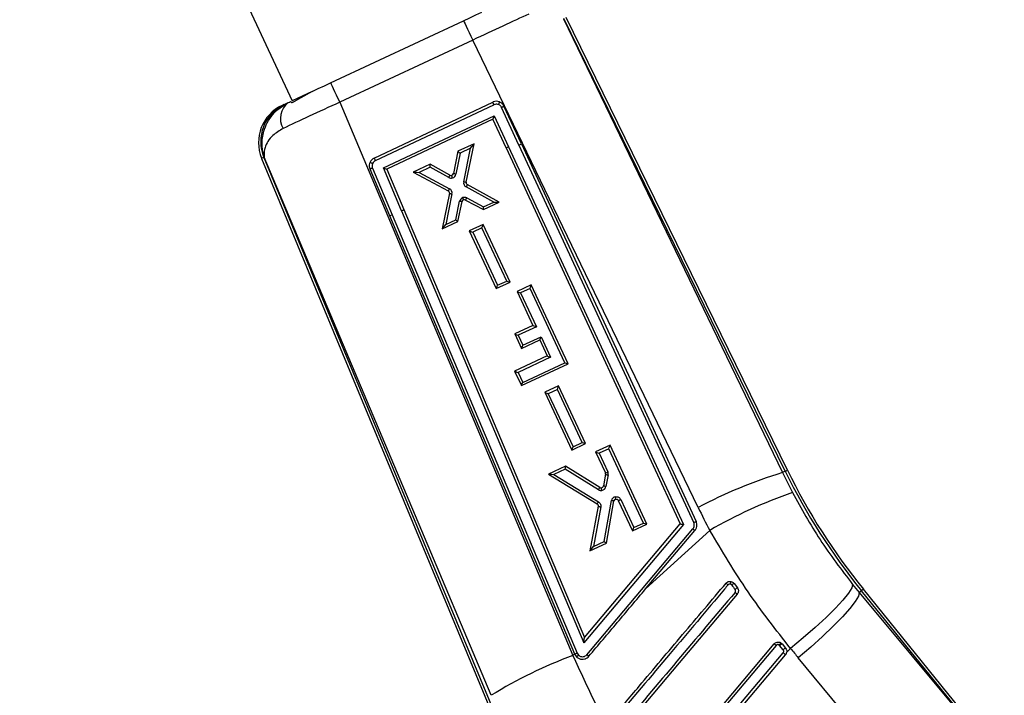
# Model space of a CAD drawing. Extents: x 39 to 778, y 26 to 580.
# Tile 22 of 41: x 98 to 170, y 407 to 456. Entities that reach past the tile are written whole.
import ezdxf

# ---------------------------------------------------------------- set-up
doc = ezdxf.new("R2010")
doc.units = 0
doc.header["$LTSCALE"] = 2
doc.layers.get('0').update_dxf_attribs({"linetype": 'CONTINUOUS'})
doc.styles.add('SLDTEXTSTYLE0', font='TXT', dxfattribs={"width": 0.75})
doc.dimstyles.new('SLDDIMSTYLE5', dxfattribs={"dimtxt": 7, "dimasz": 6.604, "dimexe": 0, "dimexo": 0.0625, "dimgap": 1.75, "dimtad": 1, "dimdec": 4, "dimlfac": 3, "dimzin": 12, "dimtxsty": 'SLDTEXTSTYLE0', "dimsah": 1, "dimcen": 0.09, "dimazin": 3, "dimtfac": 1, "dimtofl": 0, "dimtmove": 0, "dimatfit": 3, "dimtolj": 1, "dimtzin": 12})

# ---------------------------------------------------------------- blocks, each defined once
blk = doc.blocks.new('_D_10')
at = {"color": 179, "linetype": 'CONTINUOUS'}
blk.add_line((43.903, 469.161), (43.903, 529.124), dxfattribs=at)
blk.add_arc((43.903, 481.278), 45.846, 30, 90, dxfattribs=at)
for points in [[(43.903, 527.124), (50.418, 525.639), (50.563, 527.666)], [(83.607, 504.201), (80.746, 510.239), (79.064, 509.1)]]:
    blk.add_solid(points, dxfattribs=at)
at = {"color": 179, "linetype": 'CONTINUOUS', "insert": (61.469, 534.191, 0.067), "char_height": 7, "attachment_point": 1, "rotation": 331.42482, "style": 'SLDTEXTSTYLE0'}
blk.add_mtext('60°', dxfattribs=at)

msp = doc.modelspace()

# ---------------------------------------------------------------- linework, layer by layer
at = {"color": 7, "linetype": 'CONTINUOUS'}
for p, q in [((114.338183, 457.412939), (117.642848, 450.34016)), ((137.441078, 456.336887), (153.418912, 423.192441)), ((153.628254, 423.29474), (137.47381, 456.35218)), ((153.787795, 423.372709), (137.634634, 456.427545)), ((120.458006, 451.655506), (130.165258, 456.191094)), ((130.827704, 454.773303), (121.120452, 450.237712)), ((147.279693, 420.645259), (130.827704, 454.773303)), ((119.120919, 451.03077), (117.642848, 450.34016)), ((119.120919, 451.03077), (117.903137, 450.350301)), ((117.077424, 450.075973), (117.368672, 450.212053)), ((117.588633, 450.235475), (117.542524, 450.293284)), ((121.120452, 450.237712), (138.139232, 409.850535)), ((123.631067, 446.162447), (132.287706, 450.245657)), ((123.721951, 445.970683), (132.377515, 450.053386)), ((134.199613, 447.111489), (132.932483, 449.851973)), ((134.375978, 447.206488), (133.108699, 449.947299)), ((124.309951, 445.437085), (132.401222, 449.253612)), ((132.401222, 449.253612), (133.44856, 446.988474)), ((132.299099, 448.997812), (124.563574, 445.349083)), ((133.261858, 446.915595), (132.299099, 448.997812)), ((130.924159, 447.209774), (129.740207, 446.656847)), ((130.670968, 446.872933), (129.909559, 446.517339)), ((130.166966, 444.431654), (130.670968, 446.872933)), ((130.345025, 444.404578), (130.924159, 447.209774)), ((133.26186, 446.915596), (145.965398, 419.452911)), ((133.448561, 446.988474), (146.205534, 419.410319)), ((134.199614, 447.11149), (146.955914, 419.534938)), ((134.37598, 447.206488), (147.132252, 419.629995)), ((115.620359, 446.22775), (115.587134, 446.212228)), ((115.587134, 446.212228), (133.252634, 403.655852)), ((132.177699, 406.935611), (115.620359, 446.22775)), ((129.740207, 446.656847), (129.415099, 445.031346)), ((129.909559, 446.517339), (129.602679, 444.982987)), ((115.425903, 446.137444), (133.088622, 403.587769)), ((123.515724, 445.433325), (124.952648, 442.024165)), ((125.628406, 442.308996), (124.309951, 445.437085)), ((127.717449, 445.712183), (126.490676, 445.13926)), ((127.715408, 445.492634), (126.911664, 445.117271)), ((129.082013, 444.7416), (127.715408, 445.492634)), ((129.166522, 444.915827), (127.717449, 445.712183)), ((123.326206, 445.366818), (124.763185, 441.957544)), ((124.563574, 445.349083), (125.807537, 442.397737)), ((126.490676, 445.13926), (129.041005, 443.769255)), ((126.911664, 445.117271), (129.134386, 443.923253)), ((132.358043, 442.941473), (130.344226, 444.048085)), ((132.765426, 442.938282), (130.429272, 444.222019)), ((129.126736, 443.587215), (128.608648, 440.997053)), ((129.314605, 443.540306), (128.868906, 441.312034)), ((129.126728, 443.587169), (129.126737, 443.587215)), ((129.590898, 441.649205), (129.873428, 443.009758)), ((129.749818, 441.52998), (130.050966, 442.980166)), ((130.29757, 443.094456), (131.602803, 442.395331)), ((130.389779, 443.249083), (131.613348, 442.593697)), ((131.602803, 442.395331), (132.765426, 442.938282)), ((131.613348, 442.593697), (132.358043, 442.941473)), ((124.763184, 441.957545), (138.257005, 409.958236)), ((124.95265, 442.024166), (138.452566, 410.010407)), ((125.628408, 442.308996), (138.926981, 410.772501)), ((125.807538, 442.397738), (138.979208, 411.162055)), ((128.608648, 440.997053), (129.749818, 441.52998)), ((128.868906, 441.312034), (129.590898, 441.649205)), ((131.583247, 441.316193), (130.576664, 440.846099)), ((133.552148, 437.104283), (131.583247, 441.316193)), ((130.576664, 440.846099), (132.545604, 436.634224)), ((131.497988, 441.057778), (130.829671, 440.74566)), ((130.829671, 440.74566), (132.64051, 436.871987)), ((133.308792, 437.184077), (131.497988, 441.057778)), ((132.545604, 436.634224), (133.552148, 437.104283)), ((132.64051, 436.871987), (133.308792, 437.184077)), ((135.09791, 436.898819), (134.062751, 436.415154)), ((137.790122, 431.136834), (135.09791, 436.898819)), ((134.062751, 436.415154), (135.216707, 433.945409)), ((135.012635, 436.640361), (134.315708, 436.31473)), ((134.315708, 436.31473), (135.469664, 433.844985)), ((137.546811, 431.216609), (135.012635, 436.640361)), ((135.216707, 433.945409), (133.88881, 433.324966)), ((133.88881, 433.324966), (134.38772, 432.257182)), ((135.469664, 433.844985), (134.141772, 433.224543)), ((134.141772, 433.224543), (134.482641, 432.494993)), ((134.38772, 432.257182), (135.715617, 432.877625)), ((134.482641, 432.494993), (135.810538, 433.115436)), ((135.715617, 432.877625), (136.260046, 431.712409)), ((135.810538, 433.115436), (136.513008, 431.611985)), ((136.260046, 431.712409), (133.887295, 430.60377)), ((136.513008, 431.611985), (134.140252, 430.503346)), ((134.382212, 429.544529), (137.790122, 431.136834)), ((134.477132, 429.78234), (137.546811, 431.216609)), ((133.887295, 430.60377), (134.382212, 429.544529)), ((134.140252, 430.503346), (134.477132, 429.78234)), ((137.088114, 429.528285), (136.08153, 429.05819)), ((136.08153, 429.05819), (138.05049, 424.846255)), ((137.002854, 429.26987), (136.334537, 428.957753)), ((136.334537, 428.957753), (138.145396, 425.084018)), ((138.813673, 425.396109), (137.002854, 429.26987)), ((139.057029, 425.316318), (137.088114, 429.528285)), ((138.05049, 424.846255), (139.057029, 425.316318)), ((138.145396, 425.084018), (138.813673, 425.396109)), ((140.845983, 425.195387), (139.796951, 424.705467)), ((139.796951, 424.705467), (140.511874, 423.176101)), ((140.760723, 424.936972), (140.049958, 424.605028)), ((140.049958, 424.605028), (140.685791, 423.244843)), ((143.295888, 419.513684), (140.760723, 424.936972)), ((143.539244, 419.433891), (140.845983, 425.195387)), ((137.591276, 423.675381), (136.344809, 423.093243)), ((137.583513, 423.453157), (136.743067, 423.060643)), ((140.009829, 421.946883), (137.583513, 423.453157)), ((140.1031, 422.116024), (137.591276, 423.675381)), ((153.628254, 423.29474), (153.418912, 423.192441)), ((153.418912, 423.192441), (154.152159, 421.735211)), ((136.344809, 423.093243), (139.902859, 420.911568)), ((136.743067, 423.060643), (140.006203, 421.059797)), ((140.524615, 423.072396), (140.359614, 422.2277)), ((140.712642, 423.026286), (140.547557, 422.181143)), ((140.419373, 418.170341), (140.951851, 421.14752)), ((140.581259, 418.052499), (141.130749, 421.124823)), ((141.451343, 421.166418), (142.490267, 418.944015)), ((141.625234, 421.235218), (142.585172, 419.181777)), ((139.980653, 420.736628), (139.376758, 417.489995)), ((140.169212, 420.693333), (139.631479, 417.802392)), ((146.205538, 419.410319), (138.926982, 410.772501)), ((138.97921, 411.162056), (145.965401, 419.452912)), ((142.490267, 418.944015), (143.539244, 419.433891)), ((142.585172, 419.181777), (143.295888, 419.513684)), ((143.443042, 414.700752), (148.120258, 418.977963)), ((143.443042, 414.700752), (147.044513, 418.974728)), ((139.631479, 417.802392), (140.419373, 418.170341)), ((139.376758, 417.489995), (140.581259, 418.052499)), ((149.893139, 415.109389), (150.137895, 414.780956)), ((158.549511, 415.037616), (159.034425, 414.446133)), ((159.192914, 414.574673), (159.034425, 414.446133)), ((169.476741, 401.895004), (159.192914, 414.574673)), ((169.614657, 402.006864), (159.330829, 414.686534)), ((159.034425, 414.446133), (169.469152, 401.88885)), ((138.979354, 411.161711), (138.97921, 411.162056)), ((152.960483, 410.578855), (144.635701, 400.696125)), ((147.593393, 404.475254), (152.828518, 410.690114)), ((153.481308, 410.258426), (153.222942, 410.577003)), ((153.331929, 410.749691), (153.399322, 410.685335)), ((153.399322, 410.685335), (153.657639, 410.366813)), ((154.02231, 410.354361), (153.737469, 410.09388)), ((138.139232, 409.850535), (138.257006, 409.958236)), ((138.257006, 409.958236), (138.263438, 409.942997)), ((138.263438, 409.942997), (138.400186, 409.742553)), ((138.400186, 409.742553), (138.411416, 409.731862)), ((138.5443, 409.875354), (138.553464, 409.866628)), ((145.197961, 400.212139), (153.478259, 410.04172)), ((145.371918, 400.065696), (153.652215, 409.895278)), ((165.010943, 397.119071), (154.576206, 409.676353))]:
    msp.add_line(p, q, dxfattribs=at)
at = {"color": 7, "linetype": 'CONTINUOUS', "flags": 128}
for points in [[(130.165258, 456.191094), (130.616783, 456.402064), (131.063778, 456.610919), (131.501788, 456.815572)], [(130.165258, 456.191094), (130.17778, 456.164287), (130.214913, 456.084819), (130.275333, 455.955506), (130.356897, 455.780944), (130.456705, 455.567331), (130.571215, 455.322247), (130.69636, 455.054403), (130.827704, 454.773303)], [(119.120919, 451.03077), (119.559038, 451.235477), (120.006222, 451.444416), (120.458006, 451.655506)], [(120.458006, 451.655506), (120.470533, 451.628699), (120.507661, 451.549228), (120.568085, 451.419916), (120.649644, 451.245354), (120.749452, 451.031741), (120.863963, 450.786659), (120.989113, 450.518813), (121.120452, 450.237712)], [(116.926738, 450.005565), (116.943487, 450.013393), (117.077424, 450.075973)], [(117.368672, 450.212053), (117.454602, 450.252204), (117.542524, 450.293284)], [(130.429381, 444.22196), (130.429366, 444.221967), (130.429351, 444.221975), (130.429336, 444.221982), (130.429326, 444.221989), (130.429311, 444.221997), (130.429296, 444.222004), (130.429287, 444.222012), (130.429272, 444.222019)], [(139.153782, 409.903589), (139.411443, 410.209375), (140.442087, 411.432521), (144.564712, 416.325064), (146.896595, 419.092368)], [(158.549511, 415.037616), (158.481562, 414.777594), (158.243203, 414.390837), (157.842312, 413.890122), (157.292131, 413.291985), (156.61083, 412.616184), (155.82091, 411.885042), (154.948467, 411.122707), (154.02231, 410.354361)], [(150.124107, 414.320612), (145.892147, 409.29841), (141.663396, 404.280015)], [(159.034425, 414.446133), (158.970916, 414.184117), (158.738607, 413.792177), (158.345206, 413.283298), (157.803748, 412.67434), (157.132162, 411.98548), (156.352712, 411.23954), (155.491217, 410.461236), (154.576206, 409.676353)]]:
    msp.add_lwpolyline(points, dxfattribs=at)
at = {"color": 8, "linetype": 'CONTINUOUS', "flags": 128}
for points in [[(115.587134, 446.212228), (115.443829, 446.145759), (115.425903, 446.137444)], [(153.628254, 423.29474), (153.698031, 423.32884), (153.74789, 423.353207), (153.777822, 423.367833), (153.787795, 423.372709)], [(159.192914, 414.574673), (159.253223, 414.623594), (159.296338, 414.658555), (159.322206, 414.679538), (159.330829, 414.686534)]]:
    msp.add_lwpolyline(points, dxfattribs=at)
at = {"color": 7, "linetype": 'CONTINUOUS'}
for centre, radius, start, end in [((118.196666, 447.287611), 3, 115.04373546, 202.22774482), ((118.349574, 447.366007), 2.993707, 115.14696226, 202.66865459), ((118.230949, 449.061977), 1.437426, 126.86097057, 210.71096531), ((132.302893, 448.990188), 0.008516, 113.94526219, 116.45698511), ((133.055695, 447.719329), 0.829754, 284.3865733, 298.25986595), ((133.897288, 447.883958), 0.829524, 291.37414269, 305.24449581), ((123.895998, 445.603929), 0.61817, 115.37715666, 154.78215636), ((263.460028, 512.316876), 154.68855, 205.31928135, 205.39788399), ((124.055071, 447.029488), 1.366259, 238.28030963, 247.07584962), ((123.901167, 445.592867), 0.41817, 115.37715717, 154.7670404), ((124.570655, 445.333553), 0.017069, 114.51159078, 115.67146863), ((129.253145, 445.056815), 0.358675, 241.50197202, 285.0322937), ((129.248321, 445.06714), 0.172008, 241.60411103, 284.754047), ((129.244508, 445.068852), 0.174665, 285.82042057, 347.60070534), ((129.249332, 445.058528), 0.361332, 285.54571924, 347.93277591), ((130.5161, 444.360255), 0.356357, 168.44214237, 241.16394616), ((130.511276, 444.370579), 0.169691, 168.44155776, 241.10166678), ((128.960676, 443.620215), 0.169309, 348.76037229, 61.67668477), ((128.9655, 443.609891), 0.355975, 348.7273178, 61.6778384), ((130.226311, 442.929753), 0.361837, 109.04104104, 167.22591909), ((130.222429, 442.930761), 0.359633, 62.26784923, 108.50875464), ((130.221487, 442.940077), 0.17517, 109.32530222, 166.77008185), ((130.217605, 442.941085), 0.172966, 62.4635531, 108.22217627), ((124.583686, 442.770741), 0.832771, 282.44739474, 296.2988135), ((125.353271, 443.089544), 0.827619, 289.41696567, 303.29039489), ((135.340136, 434.003529), 0.136428, 205.2147179, 205.36121863), ((135.699532, 432.912385), 0.038302, 294.833089, 295.34997043), ((136.247046, 431.706074), 0.014462, 24.59692299, 25.97901353), ((140.316333, 423.925196), 0.774197, 284.62982053, 298.50361138), ((140.359203, 423.104714), 0.168537, 348.94487597, 25.06015371), ((140.364027, 423.094389), 0.355203, 348.946212, 25.06015371), ((163.463686, 390.310563), 34.381905, 106.98689114, 118.08055566), ((194.678108, 443.354896), 45.689173, 206.04373546, 219.04373546), ((194.678108, 443.354896), 45.511592, 206.04373546, 219.04373546), ((140.85546, 424.015087), 0.999062, 250.66103126, 261.78130991), ((140.197257, 422.25031), 0.356647, 238.2964357, 278.0407803), ((140.192433, 422.260635), 0.16998, 238.2939928, 278.04078029), ((140.19213, 422.261478), 0.170858, 278.10206212, 348.59785767), ((137.449341, 421.553711), 2.818807, 6.99862073, 11.01576289), ((140.196953, 422.251154), 0.357524, 278.07006635, 348.70736611), ((165.341709, 389.279882), 34.330081, 109.02254142, 120.10877225), ((141.302278, 421.084389), 0.356069, 101.39480264, 169.78742379), ((141.297455, 421.094713), 0.169402, 101.4124495, 169.76189715), ((138.322672, 420.804859), 2.976388, 8.81096008, 12.19204492), ((148.088603, 420.439371), 1.798694, 228.49329104, 234.51632898), ((151.770876, 412.339623), 3.346267, 124.13495365, 127.62859339), ((151.354383, 412.893433), 2.24557, 122.8013454, 128.01305501), ((152.305045, 417.146646), 3.569728, 229.03488892, 232.341508), ((226.483021, 497.917674), 114.164938, 229.82242475, 229.90905103), ((153.093616, 410.472237), 0.16644, 39.00952269, 53.63934251), ((153.776158, 409.976371), 0.408034, 106.88576249, 136.27047738), ((150.171851, 377.688065), 34.339604, 110.51182093, 121.60133684), ((138.836031, 410.17218), 0.416192, 202.87360081, 225.49582645), ((261.020453, 537.612514), 166.852123, 229.86910731, 229.94719128)]:
    msp.add_arc(centre, radius, start, end, dxfattribs=at)
for centre, major_axis, ratio, start_param, end_param in [((130.867426, 454.679557), (6.031588, 2.840431), 0.015259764, 0.828308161, 1.570196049), ((121.174116, 450.150481), (6.069102, 2.765345), 0.015238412, 1.572695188, 2.323345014), ((132.396052, 449.264675), (0.096908, 0.266738), 0.030441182, 3.172257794, 4.681968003), ((130.666146, 446.883258), (0.257705, 0.326128), 0.024507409, 4.700095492, 6.234392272), ((129.904732, 446.527664), (0.164514, -0.129173), 0.024608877, 3.154038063, 4.761030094), ((124.30478, 445.448147), (0.258682, -0.09902), 0.030641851, 4.74409783, 6.253808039), ((127.710583, 445.502958), (0.006864, 0.209209), 0.024679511, 4.663829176, 6.270658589), ((126.906841, 445.127597), (0.41567, -0.01165), 0.024495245, 3.190387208, 4.724680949), ((131.608524, 442.604022), (0.005724, 0.208676), 0.024484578, 3.153855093, 4.663564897), ((132.353219, 442.951798), (0.411719, -0.013501), 0.024667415, 4.724914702, 6.234624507), ((128.864082, 441.322358), (0.25513, 0.324922), 0.024619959, 3.190234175, 4.699943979), ((129.586071, 441.659529), (0.163734, -0.129539), 0.024474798, 4.761210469, 6.270920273), ((131.493165, 441.068102), (0.090041, 0.247975), 0.030558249, 4.681840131, 6.252647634), ((130.824846, 440.755985), (0.248066, -0.090072), 0.030547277, 3.172141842, 4.742926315), ((132.635687, 436.882311), (0.09004, 0.247972), 0.030558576, 3.172129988, 4.681839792), ((133.303967, 437.194401), (0.248065, -0.090075), 0.03054695, 4.742926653, 6.252636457), ((135.00781, 436.650684), (0.090057, 0.248019), 0.030552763, 4.681845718, 6.252642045), ((134.310885, 436.325055), (0.248019, -0.090057), 0.030552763, 3.172135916, 4.742932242), ((135.464842, 433.855309), (0.248019, -0.090057), 0.030552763, 3.172135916, 4.742932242), ((134.136946, 433.234866), (0.248019, -0.090057), 0.030552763, 3.172135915, 4.742932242), ((134.477819, 432.505317), (0.090057, 0.248019), 0.030552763, 3.172135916, 4.681845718), ((135.805715, 433.125759), (0.090057, 0.248019), 0.030552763, 3.172135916, 4.681845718), ((136.508183, 431.622309), (0.248019, -0.090057), 0.030552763, 3.172135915, 4.742932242), ((137.541989, 431.226933), (0.248019, -0.090057), 0.030552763, 4.742932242, 6.252642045), ((134.135428, 430.51367), (0.248019, -0.090057), 0.030552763, 3.172135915, 4.742932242), ((134.472309, 429.792664), (0.090057, 0.248019), 0.030552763, 3.172135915, 4.681845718), ((136.329714, 428.968077), (0.248066, -0.090072), 0.03054732, 3.172141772, 4.742926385), ((136.998031, 429.280194), (0.090041, 0.247975), 0.030558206, 4.681840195, 6.25264757), ((138.80885, 425.406434), (0.248065, -0.090075), 0.030547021, 4.742926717, 6.252636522), ((138.140573, 425.094343), (0.09004, 0.247972), 0.030558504, 3.172130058, 4.681839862), ((140.045132, 424.615352), (0.248065, -0.090073), 0.030547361, 3.172141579, 4.742926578), ((140.7559, 424.947297), (0.090041, 0.247975), 0.030558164, 4.681840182, 6.252647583), ((137.57869, 423.463482), (0.012585, 0.211879), 0.025599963, 4.665162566, 6.269325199), ((136.738242, 423.070967), (0.392991, -0.022251), 0.025496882, 3.188960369, 4.726107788), ((194.624881, 443.468815), (-22.249199, 47.618627), 0.999985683, 1.582899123, 1.618426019), ((142.580348, 419.192102), (0.090039, 0.247971), 0.030558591, 3.172129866, 4.68183967), ((143.291061, 419.524008), (0.248065, -0.090075), 0.030546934, 4.742926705, 6.252636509), ((140.414551, 418.180666), (0.166692, -0.128156), 0.024972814, 4.760524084, 6.270233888), ((139.626657, 417.812717), (0.249605, 0.322345), 0.024862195, 3.189900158, 4.699609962), ((149.177682, 415.734744), (-32.015263, 42.994234), 0.000067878, 1.588072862, 1.595684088), ((157.357222, 423.214752), (266.590123, 316.063155), 0.000001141, 1.598528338, 1.630315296), ((194.891927, 443.175759), (40.182489, -33.664877), 0.999926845, 4.515588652, 4.532290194), ((136.227303, 403.89191), (-23.461286, 50.795568), 0.07593446, 4.725400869, 4.794835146)]:
    msp.add_ellipse(centre, major_axis=major_axis, ratio=ratio, start_param=start_param, end_param=end_param, dxfattribs=at)
for points, knots in [([(115.620359, 446.22775), (115.619401, 446.230635), (115.618113, 446.23452), (115.615655, 446.241985), (115.612786, 446.250783), (115.608149, 446.265183), (115.601469, 446.28636), (115.591291, 446.319584), (115.57607, 446.371856), (115.553902, 446.454416), (115.523276, 446.585798), (115.485354, 446.797923), (115.451873, 447.151653), (115.470895, 447.610215), (115.62874, 448.383831), (115.969364, 449.042139), (116.596214, 449.750674), (117.026631, 450.007756), (117.368672, 450.212053)], [0, 0, 0, 0, 0.002101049, 0.002829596, 0.005434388, 0.008496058, 0.013283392, 0.020769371, 0.032480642, 0.050819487, 0.079604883, 0.125058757, 0.197944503, 0.320020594, 0.429767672, 0.712512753, 0.771541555, 1, 1, 1, 1]), ([(117.588633, 450.235475), (117.596733, 450.229417), (117.612945, 450.217294), (117.675934, 450.226278), (117.756262, 450.258115), (117.835664, 450.303297), (117.883927, 450.336918), (117.903137, 450.350301)], [0, 0, 0, 0, 0.222373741, 0.445047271, 0.659546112, 0.864486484, 1, 1, 1, 1]), ([(132.766116, 450.264733), (132.696184, 450.282824), (132.558231, 450.318511), (132.391925, 450.289714), (132.307735, 450.254124), (132.287705, 450.245657)], [0, 0, 0, 0, 0.439307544, 0.8666031, 1, 1, 1, 1]), ([(132.377514, 450.053388), (132.374051, 450.060805), (132.366087, 450.077868), (132.348775, 450.114969), (132.326589, 450.162437), (132.305109, 450.208405), (132.290514, 450.239648), (132.288641, 450.243654), (132.287705, 450.245657)], [0, 0, 0, 0, 0.075472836, 0.173611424, 0.380212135, 0.586805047, 0.793403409, 1, 1, 1, 1]), ([(132.701868, 450.066103), (132.667568, 450.075903), (132.587621, 450.098746), (132.473486, 450.090799), (132.403414, 450.063484), (132.377514, 450.053388)], [0, 0, 0, 0, 0.321412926, 0.749180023, 1, 1, 1, 1]), ([(132.766876, 450.264448), (132.767151, 450.263506), (132.7677, 450.261622), (132.764864, 450.249286), (132.759469, 450.230525), (132.751458, 450.2054), (132.741244, 450.175118), (132.729194, 450.140869), (132.715847, 450.104007), (132.706382, 450.078791), (132.701649, 450.066183)], [0, 0, 0, 0, 0.124998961, 0.250001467, 0.374998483, 0.500000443, 0.624998, 0.750000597, 0.874994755, 1, 1, 1, 1]), ([(132.932483, 449.851973), (132.921318, 449.872839), (132.887622, 449.935815), (132.810059, 450.014929), (132.734293, 450.050764), (132.701868, 450.066101)], [0, 0, 0, 0, 0.220844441, 0.666543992, 1, 1, 1, 1]), ([(133.108699, 449.947299), (133.071185, 450.009779), (132.997811, 450.131985), (132.862674, 450.2253), (132.782644, 450.257994), (132.766549, 450.264569)], [0, 0, 0, 0, 0.455258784, 0.890444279, 1, 1, 1, 1]), ([(133.108749, 449.947192), (133.107318, 449.945016), (133.104457, 449.940664), (133.074716, 449.922832), (133.03008, 449.899107), (132.979799, 449.874161), (132.946164, 449.858389), (132.932483, 449.851973)], [0, 0, 0, 0, 0.2147209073, 0.4294431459, 0.6441665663, 0.8552692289, 1, 1, 1, 1]), ([(116.995115, 448.327873), (116.726772, 448.16343), (116.064591, 447.757641), (115.658709, 447.022804), (115.586166, 446.51677), (115.608217, 446.299702), (115.616554, 446.248609), (115.619243, 446.23371), (115.620038, 446.229465), (115.620359, 446.22775)], [0, 0, 0, 0, 0.270308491, 0.667030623, 0.918599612, 0.97690507, 0.993398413, 0.997333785, 1, 1, 1, 1]), ([(123.336741, 445.867306), (123.313078, 445.799889), (123.266333, 445.66671), (123.281278, 445.490277), (123.315547, 445.396108), (123.326206, 445.366818)], [0, 0, 0, 0, 0.413939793, 0.81771102, 1, 1, 1, 1]), ([(123.515724, 445.433325), (123.501556, 445.427441), (123.467079, 445.413125), (123.414642, 445.3927), (123.367089, 445.375679), (123.333867, 445.365732), (123.32876, 445.366456), (123.326206, 445.366818)], [0, 0, 0, 0, 0.146667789, 0.356895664, 0.571264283, 0.785632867, 1, 1, 1, 1]), ([(123.522896, 445.771134), (123.510398, 445.738124), (123.48143, 445.661616), (123.479392, 445.542137), (123.504914, 445.4657), (123.515724, 445.433325)], [0, 0, 0, 0, 0.304327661, 0.705340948, 1, 1, 1, 1]), ([(129.082013, 444.7416), (129.088007, 444.752586), (129.099996, 444.77456), (129.117013, 444.806718), (129.132433, 444.836652), (129.145622, 444.86318), (129.156061, 444.885275), (129.163255, 444.901885), (129.167224, 444.912949), (129.166806, 444.91484), (129.166597, 444.915785)], [0, 0, 0, 0, 0.124994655, 0.250001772, 0.374994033, 0.4999992, 0.62499821, 0.749999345, 0.875000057, 1, 1, 1, 1]), ([(129.346171, 444.710415), (129.344095, 444.718011), (129.339478, 444.73491), (129.329374, 444.771676), (129.316345, 444.818532), (129.303436, 444.864098), (129.294391, 444.894998), (129.292883, 444.898867), (129.292129, 444.900802)], [0, 0, 0, 0, 0.0778197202, 0.1731299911, 0.3798558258, 0.5865717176, 0.793286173, 1, 1, 1, 1]), ([(129.602679, 444.982987), (129.596327, 444.9843), (129.580629, 444.987546), (129.544801, 444.995243), (129.497468, 445.006071), (129.451518, 445.017776), (129.420552, 445.027054), (129.416916, 445.029914), (129.415099, 445.031344)], [0, 0, 0, 0, 0.065081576, 0.160808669, 0.370613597, 0.580409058, 0.790206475, 1, 1, 1, 1]), ([(130.166966, 444.431654), (130.190293, 444.427033), (130.236946, 444.417791), (130.295391, 444.40795), (130.336423, 444.402571), (130.342138, 444.403815), (130.344996, 444.404437)], [0, 0, 0, 0, 0.250012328, 0.500008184, 0.750006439, 1, 1, 1, 1]), ([(130.429381, 444.22196), (130.429567, 444.221027), (130.429939, 444.219161), (130.425895, 444.208137), (130.418626, 444.191564), (130.408118, 444.169506), (130.394861, 444.143016), (130.379362, 444.113126), (130.362286, 444.081002), (130.350246, 444.059058), (130.344226, 444.048085)], [0, 0, 0, 0, 0.125002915, 0.249998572, 0.375003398, 0.500003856, 0.625003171, 0.75000116, 0.874998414, 1, 1, 1, 1]), ([(129.134386, 443.923253), (129.122968, 443.902395), (129.100133, 443.860678), (129.070203, 443.809526), (129.048011, 443.774596), (129.0434, 443.771004), (129.041094, 443.769208)], [0, 0, 0, 0, 0.250004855, 0.499999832, 0.75000115, 1, 1, 1, 1]), ([(129.126726, 443.587168), (129.127322, 443.586425), (129.128512, 443.584941), (129.139551, 443.580936), (129.156911, 443.575815), (129.180559, 443.569655), (129.209365, 443.562731), (129.242213, 443.555325), (129.277792, 443.547701), (129.302334, 443.542771), (129.314605, 443.540306)], [0, 0, 0, 0, 0.1250000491, 0.2500015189, 0.375006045, 0.5000067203, 0.6250057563, 0.7499991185, 0.8750023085, 1, 1, 1, 1]), ([(130.163519, 443.105378), (130.162986, 443.107377), (130.161919, 443.111375), (130.15192, 443.14198), (130.136417, 443.188478), (130.120595, 443.235427), (130.110735, 443.264509), (130.108266, 443.271792)], [0, 0, 0, 0, 0.22339701, 0.446794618, 0.670197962, 0.917408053, 1, 1, 1, 1]), ([(130.050966, 442.980161), (130.048718, 442.979618), (130.044221, 442.97853), (130.012172, 442.982827), (129.965462, 442.990966), (129.921149, 442.999715), (129.889972, 443.006218), (129.87882, 443.008604), (129.873428, 443.009758)], [0, 0, 0, 0, 0.219943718, 0.439878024, 0.659825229, 0.879795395, 0.941886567, 1, 1, 1, 1]), ([(130.29757, 443.094456), (130.299442, 443.095807), (130.303185, 443.098508), (130.320647, 443.125708), (130.344637, 443.166579), (130.365241, 443.203653), (130.380382, 443.231521), (130.385782, 443.241612), (130.389779, 443.249083)], [0, 0, 0, 0, 0.219860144, 0.439719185, 0.659589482, 0.879452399, 0.910759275, 1, 1, 1, 1]), ([(140.009829, 421.946883), (140.016397, 421.957511), (140.029533, 421.978768), (140.048197, 422.009902), (140.065149, 422.038896), (140.079674, 422.064619), (140.091228, 422.08607), (140.099243, 422.102239), (140.103759, 422.113055), (140.103419, 422.114971), (140.103249, 422.115929)], [0, 0, 0, 0, 0.12499956, 0.249997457, 0.374999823, 0.499999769, 0.624999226, 0.749999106, 0.87500013, 1, 1, 1, 1]), ([(140.547557, 422.181143), (140.53528, 422.183574), (140.510725, 422.188437), (140.47513, 422.195968), (140.442267, 422.203292), (140.413451, 422.210154), (140.389799, 422.216278), (140.372432, 422.221389), (140.361394, 422.225416), (140.360207, 422.226943), (140.359614, 422.227706)], [0, 0, 0, 0, 0.12501, 0.250011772, 0.375007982, 0.500004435, 0.624998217, 0.749999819, 0.875001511, 1, 1, 1, 1]), ([(154.152159, 421.735211), (154.798612, 420.574381), (156.105834, 418.227017), (157.729027, 416.108483), (158.549511, 415.037616)], [0, 0, 0, 0, 0.494524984, 1, 1, 1, 1]), ([(139.902864, 420.911566), (139.904869, 420.912757), (139.90888, 420.915138), (139.928301, 420.940987), (139.955139, 420.980056), (139.979218, 421.017079), (139.996394, 421.044119), (140.00258, 421.054007), (140.006203, 421.059797)], [0, 0, 0, 0, 0.219358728, 0.438711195, 0.658069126, 0.877432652, 0.928224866, 1, 1, 1, 1]), ([(140.006203, 421.059797), (140.019393, 421.050786), (140.066071, 421.018896), (140.12918, 420.943133), (140.177896, 420.82403), (140.172204, 420.738357), (140.169212, 420.693333)], [0, 0, 0, 0, 0.112910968, 0.399606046, 0.684470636, 1, 1, 1, 1]), ([(141.130754, 421.124843), (141.127908, 421.124151), (141.122215, 421.122768), (141.080987, 421.127091), (141.022227, 421.135434), (140.97531, 421.143491), (140.951851, 421.14752)], [0, 0, 0, 0, 0.249996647, 0.500006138, 0.749997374, 1, 1, 1, 1]), ([(141.231928, 421.433439), (141.272054, 421.437507), (141.352304, 421.445643), (141.468485, 421.406266), (141.566199, 421.3358), (141.605901, 421.268157), (141.625234, 421.235218)], [0, 0, 0, 0, 0.253169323, 0.5063244, 0.75960418, 1, 1, 1, 1]), ([(141.263936, 421.260767), (141.283073, 421.262708), (141.321345, 421.266592), (141.376743, 421.247819), (141.423264, 421.214248), (141.442157, 421.182065), (141.451343, 421.166418)], [0, 0, 0, 0, 0.253457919, 0.506901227, 0.760265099, 1, 1, 1, 1]), ([(141.451343, 421.166418), (141.454515, 421.16626), (141.46086, 421.165945), (141.501548, 421.180832), (141.558552, 421.20459), (141.603007, 421.225009), (141.625234, 421.235218)], [0, 0, 0, 0, 0.25000235, 0.499995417, 0.750001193, 1, 1, 1, 1]), ([(139.902859, 420.911568), (139.918236, 420.899637), (139.94899, 420.875775), (139.976548, 420.82325), (139.98531, 420.774907), (139.981814, 420.746172), (139.980653, 420.736628)], [0, 0, 0, 0, 0.285833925, 0.57166991, 0.857732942, 1, 1, 1, 1]), ([(139.980653, 420.736623), (139.982504, 420.735226), (139.986207, 420.732432), (140.017415, 420.724002), (140.063664, 420.71355), (140.111085, 420.704042), (140.147008, 420.697314), (140.162706, 420.6945), (140.169212, 420.693333)], [0, 0, 0, 0, 0.2099663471, 0.4199403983, 0.6299166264, 0.8398781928, 0.9336407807, 1, 1, 1, 1]), ([(147.132261, 419.629977), (147.130205, 419.627264), (147.126093, 419.621836), (147.085828, 419.598755), (147.027034, 419.568434), (146.979626, 419.546092), (146.955921, 419.534921)], [0, 0, 0, 0, 0.2499983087, 0.4999942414, 0.7499858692, 1, 1, 1, 1]), ([(147.044513, 418.974729), (147.084641, 419.033465), (147.164083, 419.14975), (147.199799, 419.360641), (147.177129, 419.523385), (147.141306, 419.608497), (147.132271, 419.629961)], [0, 0, 0, 0, 0.303773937, 0.601404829, 0.899479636, 1, 1, 1, 1]), ([(145.96554, 419.452606), (145.968116, 419.451229), (145.97326, 419.448479), (146.006055, 419.441339), (146.054633, 419.432557), (146.121966, 419.421889), (146.175563, 419.414311), (146.204737, 419.410425), (146.205538, 419.410319)], [0, 0, 0, 0, 0.173806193, 0.347192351, 0.530920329, 0.74208471, 0.992916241, 1, 1, 1, 1]), ([(146.896595, 419.092369), (146.906745, 419.105371), (146.945658, 419.155217), (146.989135, 419.258437), (147.00237, 419.40151), (146.971396, 419.490465), (146.955911, 419.534938)], [0, 0, 0, 0, 0.105239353, 0.403445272, 0.701759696, 1, 1, 1, 1]), ([(154.02231, 410.354361), (152.959192, 411.71382), (150.814923, 414.455798), (149.023501, 417.462148), (148.120258, 418.977963)], [0, 0, 0, 0, 0.495795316, 1, 1, 1, 1]), ([(149.31254, 415.126672), (149.34288, 415.155831), (149.403563, 415.21415), (149.530032, 415.261875), (149.618939, 415.255314), (149.665777, 415.251857)], [0, 0, 0, 0, 0.321189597, 0.642393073, 1, 1, 1, 1]), ([(149.665777, 415.251857), (149.664858, 415.249781), (149.66302, 415.245628), (149.655225, 415.211998), (149.644757, 415.16235), (149.635012, 415.113523), (149.627957, 415.077137), (149.625135, 415.062273), (149.623775, 415.055114)], [0, 0, 0, 0, 0.213889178, 0.427777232, 0.641660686, 0.855553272, 0.930428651, 1, 1, 1, 1]), ([(149.665777, 415.251857), (149.705955, 415.239949), (149.786312, 415.216133), (149.857775, 415.154711), (149.888231, 415.115679), (149.893139, 415.109389)], [0, 0, 0, 0, 0.456179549, 0.912370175, 1, 1, 1, 1]), ([(139.301751, 409.786004), (139.991974, 410.605147), (141.37242, 412.243436), (142.752834, 413.881647), (143.443042, 414.700752)], [0, 0, 0, 0, 0.499999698, 1, 1, 1, 1]), ([(140.858222, 405.093624), (141.562758, 405.929735), (143.324101, 408.020016), (146.142222, 411.364383), (148.255767, 413.872574), (149.31254, 415.126671)], [0, 0, 0, 0, 0.249999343, 0.62499935, 1, 1, 1, 1]), ([(149.460727, 414.997129), (149.37477, 414.895223), (147.964946, 413.223811), (145.145523, 409.881147), (142.411972, 406.640269), (141.002326, 404.969003)], [0, 0, 0, 0, 0.030487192, 0.500038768, 1, 1, 1, 1]), ([(149.31254, 415.126671), (149.3145, 415.12443), (149.318422, 415.119948), (149.352371, 415.089848), (149.401482, 415.047357), (149.440978, 415.013872), (149.460727, 414.997129)], [0, 0, 0, 0, 0.2499978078, 0.5000013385, 0.7499846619, 1, 1, 1, 1]), ([(149.623775, 415.055114), (149.605659, 415.056736), (149.568039, 415.060105), (149.519678, 415.043946), (149.483779, 415.021308), (149.468045, 415.004805), (149.460727, 414.997129)], [0, 0, 0, 0, 0.299721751, 0.622419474, 0.824369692, 1, 1, 1, 1]), ([(149.727845, 414.989817), (149.714867, 415.004049), (149.688902, 415.032523), (149.649286, 415.049625), (149.627197, 415.054377), (149.623775, 415.055114)], [0, 0, 0, 0, 0.45786694, 0.916007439, 1, 1, 1, 1]), ([(149.964734, 414.451112), (149.975168, 414.466311), (149.996459, 414.497322), (150.007965, 414.554056), (150.001154, 414.612597), (149.981365, 414.645965), (149.971469, 414.662652)], [0, 0, 0, 0, 0.241387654, 0.492514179, 0.746227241, 1, 1, 1, 1]), ([(150.137895, 414.780956), (150.15952, 414.744848), (150.202757, 414.67265), (150.217583, 414.545579), (150.193708, 414.421656), (150.147043, 414.35391), (150.124107, 414.320612)], [0, 0, 0, 0, 0.252838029, 0.505545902, 0.756969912, 1, 1, 1, 1]), ([(138.926982, 410.772501), (138.927104, 410.773306), (138.93656, 410.835458), (138.95201, 410.939984), (138.968683, 411.060691), (138.976649, 411.124774), (138.979703, 411.154928), (138.979462, 411.159608), (138.979354, 411.161711)], [0, 0, 0, 0, 0.005239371, 0.404317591, 0.671647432, 0.821576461, 0.919818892, 1, 1, 1, 1]), ([(152.828518, 410.690114), (152.858468, 410.719212), (152.918348, 410.777387), (153.038324, 410.82151), (153.163723, 410.825055), (153.264267, 410.794509), (153.315221, 410.760759), (153.331929, 410.749691)], [0, 0, 0, 0, 0.222624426, 0.445102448, 0.669254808, 0.891541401, 1, 1, 1, 1]), ([(153.192295, 410.606271), (153.184515, 410.611405), (153.161114, 410.626844), (153.114871, 410.640857), (153.057218, 410.639435), (153.001936, 410.618935), (152.974307, 410.592221), (152.960483, 410.578855)], [0, 0, 0, 0, 0.109665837, 0.329814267, 0.555226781, 0.777461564, 1, 1, 1, 1]), ([(153.192295, 410.606271), (153.208086, 410.626978), (153.239668, 410.668392), (153.283599, 410.717364), (153.318, 410.74887), (153.327273, 410.749426), (153.331909, 410.749704)], [0, 0, 0, 0, 0.249997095, 0.499989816, 0.749990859, 1, 1, 1, 1]), ([(153.222942, 410.577003), (153.2439, 410.593576), (153.285814, 410.626721), (153.342548, 410.664759), (153.385281, 410.687837), (153.394635, 410.686182), (153.399312, 410.685355)], [0, 0, 0, 0, 0.2500037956, 0.4999995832, 0.7499960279, 1, 1, 1, 1]), ([(153.478259, 410.04172), (153.489967, 410.059136), (153.512464, 410.092601), (153.521787, 410.152275), (153.512749, 410.210166), (153.491792, 410.242334), (153.481308, 410.258426)], [0, 0, 0, 0, 0.2652607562, 0.5097158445, 0.7547271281, 1, 1, 1, 1]), ([(153.657639, 410.366813), (153.680545, 410.331811), (153.726348, 410.26182), (153.742716, 410.162839), (153.738512, 410.107582), (153.737469, 410.09388)], [0, 0, 0, 0, 0.42932872, 0.858494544, 1, 1, 1, 1]), ([(138.452568, 410.010407), (138.428336, 410.000308), (138.379871, 409.98011), (138.317785, 409.956764), (138.273567, 409.942272), (138.266811, 409.942755), (138.263433, 409.942996)], [0, 0, 0, 0, 0.250007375, 0.500006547, 0.749998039, 1, 1, 1, 1]), ([(138.5443, 409.875354), (138.540039, 409.870975), (138.53079, 409.861468), (138.506081, 409.836407), (138.471103, 409.801844), (138.433992, 409.767138), (138.40758, 409.74467), (138.402654, 409.743257), (138.400191, 409.74255)], [0, 0, 0, 0, 0.059451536, 0.1290648, 0.346804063, 0.564537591, 0.78226561, 1, 1, 1, 1]), ([(138.411416, 409.731862), (138.467374, 409.689728), (138.578737, 409.605876), (138.787606, 409.557448), (138.99636, 409.578295), (139.176769, 409.659628), (139.263354, 409.747177), (139.301751, 409.786002)], [0, 0, 0, 0, 0.2100320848, 0.417989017, 0.6298138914, 0.8358380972, 1, 1, 1, 1]), ([(138.553464, 409.866628), (138.549202, 409.862108), (138.540139, 409.852496), (138.515855, 409.827109), (138.481479, 409.792151), (138.444866, 409.756928), (138.418766, 409.734093), (138.41387, 409.732603), (138.411421, 409.731859)], [0, 0, 0, 0, 0.060480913, 0.12861655, 0.346471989, 0.56431499, 0.782157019, 1, 1, 1, 1]), ([(138.553464, 409.866628), (138.580988, 409.845006), (138.645141, 409.794609), (138.76969, 409.754369), (138.88824, 409.754864), (139.001029, 409.785671), (139.086873, 409.832948), (139.136389, 409.885225), (139.153782, 409.903589)], [0, 0, 0, 0, 0.156299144, 0.364304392, 0.572602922, 0.677958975, 0.88687797, 1, 1, 1, 1]), ([(139.301239, 409.785401), (139.299179, 409.786391), (139.29506, 409.788372), (139.267753, 409.809486), (139.227934, 409.841668), (139.187197, 409.87543), (139.161744, 409.896879), (139.153782, 409.903589)], [0, 0, 0, 0, 0.222573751, 0.445146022, 0.667724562, 0.896060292, 1, 1, 1, 1]), ([(153.652215, 409.895278), (153.676419, 409.929763), (153.718937, 409.99034), (153.73189, 410.062709), (153.737469, 410.09388)], [0, 0, 0, 0, 0.569273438, 1, 1, 1, 1])]:
    msp.add_open_spline(points, degree=3, knots=knots, dxfattribs=at)

# ---------------------------------------------------------------- dimensions: what is measured, and where the dimension line sits
at = {"color": 179, "linetype": 'CONTINUOUS'}
dim = msp.add_angular_dim_2l(base=(66.826235, 520.98186), line1=((75.30306, 499.406555), (160.7509, 548.739889)), line2=((43.90306, 467.160932), (43.90306, 412.146301)), dimstyle='SLDDIMSTYLE5', dxfattribs=at)
dim.commit()
dim.dimension.update_dxf_attribs({"geometry": '_D_10', "text_midpoint": (65.831897, 521.539573), "dimtype": 162})

doc.saveas('drawing.dxf')
